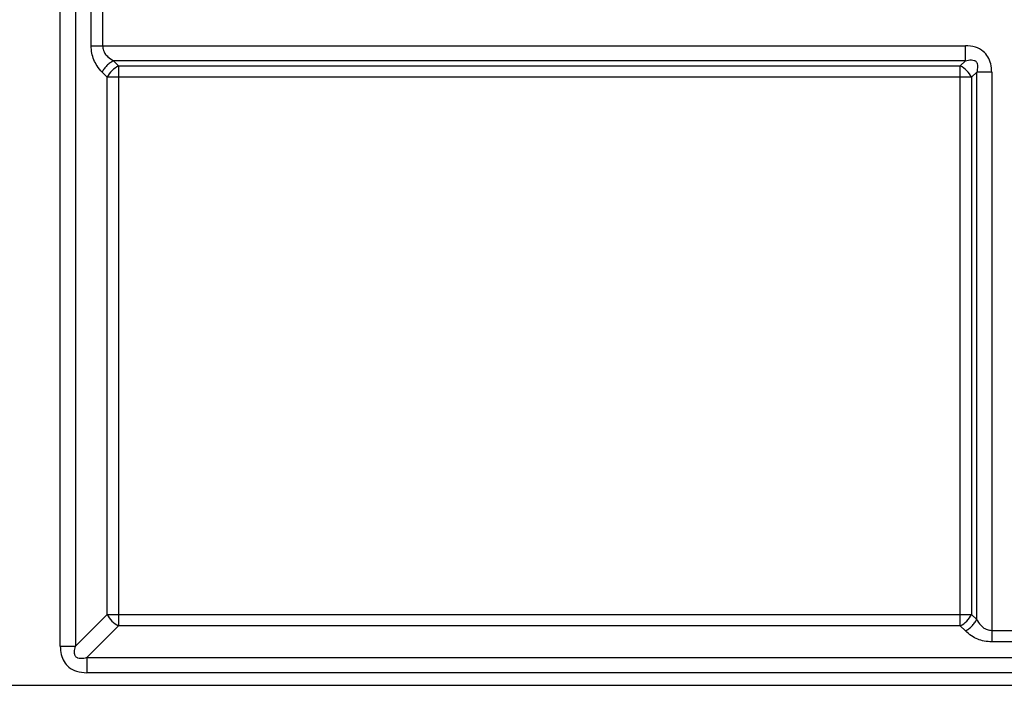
# Model space of a CAD drawing. Header units: millimetres. Extents: x 0 to 1118, y 0 to 864.
# Tile 70 of 256: x 803 to 849, y 428 to 460. Entities that reach past the tile are written whole.
import ezdxf

# ---------------------------------------------------------------- set-up
doc = ezdxf.new("R2010")
doc.units = ezdxf.units.MM

msp = doc.modelspace()

# ---------------------------------------------------------------- linework, layer by layer
at = {"color": 7, "linetype": 'Continuous', "lineweight": 25}
for p, q in [((804.9731, 430.2288), (804.9731, 476.6028)), ((805.6802, 476.6028), (805.6802, 430.2288)), ((806.4176, 458.3198), (806.4176, 464.7414)), ((806.948, 464.7414), (806.948, 458.3198)), ((806.4176, 458.3198), (806.948, 458.3198)), ((806.948, 458.3198), (847.3141, 458.3198)), ((847.3141, 457.6127), (847.3141, 458.3198)), ((847.3141, 457.6127), (807.4605, 457.6127)), ((807.698, 457.3753), (807.4605, 457.6127)), ((847.3141, 457.6127), (847.0766, 457.3753)), ((806.9302, 457.0824), (807.1676, 456.845)), ((807.698, 457.3753), (847.0766, 457.3753)), ((807.698, 457.3753), (807.698, 456.845)), ((847.0766, 456.845), (847.0766, 457.3753)), ((847.607, 456.845), (847.8444, 457.0824)), ((848.5515, 457.0824), (847.8444, 457.0824)), ((847.8444, 431.4788), (847.8444, 457.0824)), ((848.5515, 457.0824), (848.5515, 430.9663)), ((807.1676, 431.7163), (807.1676, 456.845)), ((807.698, 456.845), (807.1676, 456.845)), ((807.698, 456.845), (807.698, 431.7163)), ((847.0766, 456.845), (807.698, 456.845)), ((847.0766, 431.7163), (847.0766, 456.845)), ((847.607, 456.845), (847.0766, 456.845)), ((847.607, 456.845), (847.607, 431.7163)), ((807.1676, 431.7163), (805.6802, 430.2288)), ((807.698, 431.7163), (807.698, 431.1859)), ((807.698, 431.7163), (847.0766, 431.7163)), ((847.0766, 431.7163), (847.607, 431.7163)), ((847.0766, 431.1859), (847.0766, 431.7163)), ((847.8444, 431.4788), (847.607, 431.7163)), ((806.2105, 429.6985), (807.698, 431.1859)), ((847.0766, 431.1859), (807.698, 431.1859)), ((847.0766, 431.1859), (847.3141, 430.9485)), ((848.5515, 430.9663), (848.5515, 430.4359)), ((848.5515, 430.9663), (854.9731, 430.9663)), ((804.9731, 430.2288), (805.6802, 430.2288)), ((854.9731, 430.4359), (848.5515, 430.4359)), ((806.2105, 429.6985), (806.2105, 428.9914)), ((806.2105, 429.6985), (942.3141, 429.6985)), ((942.3141, 428.9914), (806.2105, 428.9914)), ((796.8123, 428.4056), (951.7123, 428.4056))]:
    msp.add_line(p, q, dxfattribs=at)
at = {"color": 7, "linetype": 'Continuous', "lineweight": 25, "flags": 128}
msp.add_lwpolyline([(807.1676, 431.7163), (807.2222, 431.7163), (807.2813, 431.7163), (807.3444, 431.7163), (807.4109, 431.7163), (807.4802, 431.7163), (807.5516, 431.7163), (807.6244, 431.7163), (807.698, 431.7163)], dxfattribs=at)
at = {"color": 7, "linetype": 'Continuous', "lineweight": 25}
for centre, start, end in [((808.2624, 456.2806), 117.27378, 152.72622), ((846.5122, 456.2806), 27.27378, 62.72622), ((808.2624, 432.2807), 207.27377, 242.72622), ((846.5122, 432.2807), 297.27378, 332.72622)]:
    msp.add_arc(centre, 1.2317, start, end, dxfattribs=at)
for points, knots in [([(806.9302, 457.0824), (806.8498, 457.1751), (806.7033, 457.344), (806.5381, 457.6456), (806.4424, 457.9732), (806.426, 458.2019), (806.4176, 458.3198)], [0, 0, 0, 0, 0.2953277, 0.5381788, 0.7617918, 1, 1, 1, 1]), ([(806.948, 458.3198), (806.9624, 458.246), (806.9873, 458.1187), (807.0595, 457.9352), (807.2316, 457.7713), (807.3728, 457.6735), (807.4605, 457.6127)], [0, 0, 0, 0, 0.2336523, 0.4024619, 0.628715, 1, 1, 1, 1]), ([(848.5515, 457.0824), (848.5438, 457.212), (848.5291, 457.4602), (848.3899, 457.8007), (848.1462, 458.0855), (847.7733, 458.2866), (847.4743, 458.3082), (847.3141, 458.3198)], [0, 0, 0, 0, 0.1964277, 0.3762728, 0.5481734, 0.7578623, 1, 1, 1, 1]), ([(847.3141, 457.6127), (847.4079, 457.6363), (847.5427, 457.6703), (847.704, 457.646), (847.7782, 457.61), (847.8221, 457.572), (847.8542, 457.5244), (847.8824, 457.4509), (847.8987, 457.298), (847.8667, 457.171), (847.8444, 457.0824)], [0, 0, 0, 0, 0.2800947, 0.4025534, 0.4591688, 0.5121779, 0.5640137, 0.6198065, 0.7349016, 1, 1, 1, 1]), ([(847.8444, 431.4788), (847.9032, 431.3928), (847.9992, 431.2524), (848.1635, 431.0819), (848.3482, 431.0051), (848.4777, 430.9804), (848.5515, 430.9663)], [0, 0, 0, 0, 0.3620792, 0.5911611, 0.7666904, 1, 1, 1, 1]), ([(848.5515, 430.4359), (848.4334, 430.4441), (848.2053, 430.4599), (847.8786, 430.5555), (847.5781, 430.7216), (847.4079, 430.8679), (847.3141, 430.9485)], [0, 0, 0, 0, 0.2383473, 0.4604983, 0.70271066, 1, 1, 1, 1]), ([(804.9731, 430.2288), (804.9808, 430.0993), (804.9955, 429.851), (805.1347, 429.5105), (805.3784, 429.2257), (805.7513, 429.0246), (806.0503, 429.003), (806.2105, 428.9914)], [0, 0, 0, 0, 0.1964277, 0.3762728, 0.5481735, 0.7578623, 1, 1, 1, 1]), ([(806.2105, 429.6985), (806.1167, 429.6749), (805.9819, 429.6409), (805.8206, 429.6652), (805.7464, 429.7012), (805.7026, 429.7392), (805.6704, 429.7868), (805.6422, 429.8603), (805.6259, 430.0132), (805.6579, 430.1402), (805.6802, 430.2288)], [0, 0, 0, 0, 0.2800946, 0.4025533, 0.4591687, 0.5121778, 0.5640137, 0.6198064, 0.7349016, 1, 1, 1, 1])]:
    msp.add_open_spline(points, degree=3, knots=knots, dxfattribs=at)
for points in [[(807.4605, 457.6127), (807.407, 457.5825), (807.3001, 457.522), (807.1513, 457.3917), (807.0209, 457.2428), (806.9604, 457.1359), (806.9302, 457.0824)], [(847.3141, 430.9485), (847.3676, 430.9787), (847.4745, 431.0392), (847.6233, 431.1696), (847.7537, 431.3184), (847.8142, 431.4254), (847.8444, 431.4788)]]:
    msp.add_open_spline(points, degree=3, dxfattribs=at)

doc.saveas('drawing.dxf')
